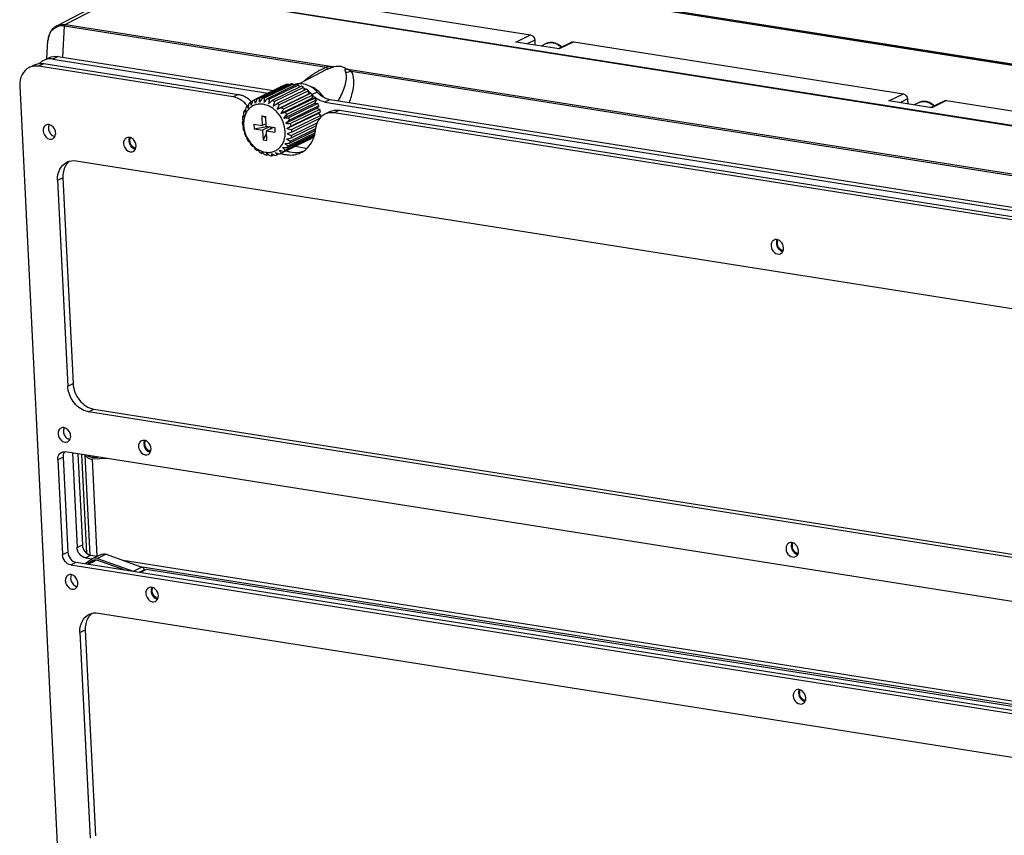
# Model space of a CAD drawing. Header units: millimetres. Extents: x 0 to 420, y 0 to 297.
# Tile 34 of 49: x 357 to 378, y 106 to 123. Entities that reach past the tile are written whole.
import ezdxf

# ---------------------------------------------------------------- set-up
doc = ezdxf.new("R2010")
doc.units = ezdxf.units.MM
doc.header["$LTSCALE"] = 23.1
doc.layers.get('0').update_dxf_attribs({"linetype": 'CONTINUOUS'})
doc.layers.add('02___PRT_ALL_AXES', color=7, linetype='CONTINUOUS')

msp = doc.modelspace()

# ---------------------------------------------------------------- linework, layer by layer
at = {"color": 7, "linetype": 'CONTINUOUS'}
for p, q in [((392.1823, 119.9835), (363.8758, 124.452)), ((392.1888, 119.9594), (365.1821, 124.2228)), ((392.1869, 119.9664), (365.2024, 124.2262)), ((360.8721, 123.9429), (368.2348, 122.7806)), ((358.2439, 122.9723), (359.7257, 123.7472)), ((359.9296, 123.7783), (358.4307, 123.0015)), ((359.9296, 123.7783), (392.1932, 118.6851)), ((359.9524, 123.7881), (392.2161, 118.6949)), ((358.3742, 122.3117), (358.4108, 122.9742)), ((358.4024, 122.9749), (358.4108, 122.9742)), ((358.4108, 122.9742), (363.9355, 122.102)), ((358.4307, 123.0015), (358.4374, 123.0004)), ((358.4374, 123.0004), (364.0583, 122.1131)), ((367.9269, 122.6304), (368.2348, 122.7806)), ((358.0391, 122.2786), (358.0602, 122.662)), ((358.0595, 122.6372), (358.0602, 122.6607)), ((368.8369, 122.4868), (367.9269, 122.6304)), ((368.3222, 122.6722), (368.1608, 122.5935)), ((368.3222, 122.6722), (368.3274, 122.5672)), ((368.5659, 122.5985), (368.4591, 122.5464)), ((369.1057, 122.6315), (368.8158, 122.4901)), ((369.1448, 122.6369), (368.8369, 122.4868)), ((369.1448, 122.6369), (376.0939, 121.5399)), ((358.0825, 122.2997), (357.9705, 122.2451)), ((358.2782, 122.3269), (358.1662, 122.2723)), ((358.1662, 122.2723), (362.7045, 121.5559)), ((358.2782, 122.3269), (362.8164, 121.6105)), ((357.6626, 122.0949), (357.7746, 122.1496)), ((357.8583, 122.1221), (357.9702, 122.1767)), ((361.9661, 121.4736), (357.8583, 122.1221)), ((357.9702, 122.1767), (362.078, 121.5282)), ((364.0055, 122.1068), (363.9355, 122.102)), ((364.0327, 122.1087), (364.0055, 122.1068)), ((364.3847, 122.0616), (384.7401, 118.8482)), ((363.8398, 122.0052), (363.3562, 121.7523)), ((364.4544, 122.0201), (384.6173, 118.8371)), ((357.4682, 121.7108), (358.8085, 94.5477)), ((363.0274, 121.7132), (362.4116, 121.4129)), ((363.0849, 121.7342), (362.4691, 121.4338)), ((363.1265, 121.7434), (362.5107, 121.443)), ((363.1889, 121.7488), (362.573, 121.4485)), ((363.2329, 121.7472), (362.6171, 121.4469)), ((363.2974, 121.737), (362.6816, 121.4367)), ((363.3421, 121.7247), (362.7262, 121.4243)), ((363.4059, 121.6992), (362.7901, 121.3989)), ((363.4491, 121.6767), (362.8333, 121.3763)), ((363.0274, 121.7132), (363.0324, 121.7086)), ((363.1265, 121.7434), (363.1401, 121.725)), ((363.2329, 121.7472), (363.2499, 121.7139)), ((363.3421, 121.7247), (363.3576, 121.6757)), ((363.4491, 121.6767), (363.4581, 121.612)), ((362.078, 121.5282), (361.9661, 121.4736)), ((362.892, 121.2134), (363.5463, 121.5325)), ((363.5095, 121.6371), (362.8937, 121.3368)), ((363.5494, 121.6054), (362.9336, 121.305)), ((362.9679, 121.1272), (363.6222, 121.4463)), ((363.6038, 121.5534), (362.988, 121.2531)), ((363.6386, 121.5138), (363.0228, 121.2135)), ((363.6845, 121.4518), (363.0687, 121.1514)), ((363.5494, 121.6054), (363.5463, 121.5325)), ((363.5463, 121.5325), (363.6038, 121.5534)), ((363.6386, 121.5138), (363.6222, 121.4463)), ((363.6222, 121.4463), (363.6845, 121.4518)), ((363.7377, 121.5776), (363.6325, 121.5263)), ((375.786, 121.3898), (376.0939, 121.5399)), ((376.1813, 121.4316), (376.0199, 121.3528)), ((376.1813, 121.4316), (376.1865, 121.3265)), ((362.2876, 121.2975), (362.2524, 121.2803)), ((362.3703, 121.3803), (362.3243, 121.3578)), ((362.3703, 121.3803), (362.3743, 121.3933)), ((362.3703, 121.3803), (362.3743, 121.3933)), ((362.4116, 121.4129), (362.4028, 121.4087)), ((362.8052, 121.2826), (362.8937, 121.3368)), ((362.892, 121.2134), (362.988, 121.2531)), ((363.0294, 121.0277), (363.6837, 121.3468)), ((363.0739, 120.9193), (363.7282, 121.2384)), ((363.7128, 121.4061), (363.0969, 121.1057)), ((363.7482, 121.3366), (363.1324, 121.0363)), ((363.7686, 121.2868), (363.1528, 120.9865)), ((363.7128, 121.4061), (363.6837, 121.3468)), ((363.6837, 121.3468), (363.7482, 121.3366)), ((363.7686, 121.2868), (363.7282, 121.2384)), ((363.7282, 121.2384), (363.7921, 121.213)), ((364.0112, 121.4219), (363.8992, 121.3672)), ((363.8992, 121.3672), (383.3863, 118.291)), ((364.0112, 121.4219), (383.4982, 118.3456)), ((376.696, 121.2461), (375.786, 121.3898)), ((376.425, 121.3579), (376.3181, 121.3058)), ((376.9648, 121.3909), (376.6748, 121.2494)), ((377.0039, 121.3963), (376.696, 121.2461)), ((377.0039, 121.3963), (383.953, 120.2993)), ((362.1884, 121.0825), (362.1669, 121.072)), ((362.2265, 121.1969), (362.1991, 121.1836)), ((362.5691, 121.0743), (362.5793, 120.8693)), ((362.6532, 121.0346), (362.5691, 121.0743)), ((362.5691, 121.0743), (362.6519, 121.0612)), ((362.662, 120.8563), (362.6519, 121.0612)), ((363.0995, 120.8067), (363.7538, 121.1258)), ((363.7921, 121.213), (363.1762, 120.9126)), ((363.8038, 121.1613), (363.188, 120.8609)), ((363.8142, 121.0863), (363.1984, 120.7859)), ((363.7846, 121.0193), (363.2009, 120.7346)), ((363.8038, 121.1613), (363.7538, 121.1258)), ((363.8142, 121.0863), (363.7538, 121.1258)), ((364.0077, 121.1656), (363.8957, 121.111)), ((364.2033, 121.1927), (364.0914, 121.1381)), ((382.6479, 118.2087), (364.0914, 121.1381)), ((364.2033, 121.1927), (382.7599, 118.2634)), ((362.1745, 120.9589), (362.157, 120.9503)), ((362.1759, 120.9525), (362.1744, 120.9589)), ((362.4014, 120.8974), (362.4061, 120.8021)), ((362.4014, 120.8974), (362.5793, 120.8693)), ((362.4061, 120.8021), (362.6775, 120.8538)), ((362.6594, 120.9084), (362.5793, 120.8693)), ((362.7304, 120.8455), (362.584, 120.774)), ((362.662, 120.8563), (362.8398, 120.8282)), ((362.8132, 120.8324), (362.6667, 120.761)), ((362.7419, 120.7977), (362.7689, 120.8394)), ((362.8398, 120.8282), (362.8445, 120.7329)), ((363.188, 120.8609), (363.0995, 120.8067)), ((363.7139, 120.868), (363.191, 120.6129)), ((363.7298, 120.9212), (363.1978, 120.6617)), ((363.7725, 121.0014), (363.7642, 121.0093)), ((362.4061, 120.8021), (362.584, 120.774)), ((362.584, 120.774), (362.5941, 120.5691)), ((362.5941, 120.5691), (362.6703, 120.687)), ((362.6768, 120.5561), (362.6667, 120.761)), ((362.6667, 120.761), (362.8445, 120.7329)), ((363.6495, 120.6274), (363.0337, 120.3271)), ((363.6739, 120.6532), (363.0651, 120.3562)), ((363.2009, 120.7346), (363.105, 120.6949)), ((363.6832, 120.6864), (363.1055, 120.4046)), ((363.69, 120.7153), (363.1297, 120.4421)), ((363.6973, 120.764), (363.1588, 120.5013)), ((363.7012, 120.8022), (363.1746, 120.5454)), ((363.598, 120.6023), (363.5994, 120.592)), ((363.673, 120.6814), (363.6777, 120.6667)), ((362.5941, 120.5691), (362.6768, 120.5561)), ((363.5709, 120.5766), (362.9551, 120.2762)), ((363.5994, 120.592), (362.9836, 120.2916)), ((363.5106, 120.3884), (363.2646, 120.4272)), ((362.4824, 120.357), (362.4642, 120.3481)), ((362.4824, 120.357), (362.4757, 120.3648)), ((362.5904, 120.2971), (362.5678, 120.286)), ((362.7051, 120.2623), (362.6763, 120.2483)), ((362.8222, 120.2546), (362.7849, 120.2364)), ((362.9378, 120.275), (362.8888, 120.2511)), ((362.9463, 120.272), (362.9378, 120.275)), ((362.9463, 120.272), (362.9551, 120.2762)), ((358.6543, 120.1287), (388.2707, 115.4534)), ((358.2642, 119.7175), (358.3762, 119.7721)), ((358.3762, 119.7721), (358.5902, 115.4355)), ((358.2642, 119.7175), (358.4782, 115.3809)), ((358.4782, 115.3809), (358.5902, 115.4355)), ((358.9154, 114.8391), (359.0273, 114.8937)), ((388.5317, 110.1638), (358.9154, 114.8391)), ((359.0273, 114.8937), (388.6437, 110.2184)), ((389.1153, 109.1496), (358.4235, 113.9947)), ((358.5758, 113.9706), (358.6741, 111.9789)), ((358.2675, 113.8302), (358.3794, 113.8848)), ((358.2675, 113.8302), (358.3662, 111.8287)), ((358.3794, 113.8848), (358.4782, 111.8833)), ((358.6914, 113.9524), (358.7861, 112.0335)), ((358.8769, 111.8563), (358.7741, 113.9393)), ((358.8732, 113.8912), (358.831, 113.9304)), ((358.9486, 111.8161), (358.8449, 113.9175)), ((358.9841, 113.8783), (359.0273, 113.8994)), ((358.9841, 113.8783), (359.1211, 113.8846)), ((358.9921, 113.8398), (359.0929, 111.7959)), ((359.3116, 113.8545), (358.9984, 113.8401)), ((358.3662, 111.8287), (358.4782, 111.8833)), ((358.6741, 111.9789), (358.7861, 112.0335)), ((358.849, 111.7621), (358.9609, 111.8167)), ((358.849, 111.7621), (358.994, 111.7392)), ((358.8926, 111.6754), (358.9796, 111.7342)), ((358.8926, 111.6754), (358.9131, 111.6412)), ((359.0055, 111.7036), (358.9131, 111.6412)), ((358.9609, 111.8167), (359.1008, 111.7947)), ((359.1793, 111.8329), (358.9945, 111.7428)), ((359.0055, 111.7036), (359.0265, 111.7139)), ((359.6654, 111.5067), (359.091, 111.7121)), ((359.2864, 111.8364), (359.1017, 111.7463)), ((359.1017, 111.7463), (359.856, 111.4767)), ((359.2864, 111.8364), (360.041, 111.5667)), ((359.6423, 111.7092), (388.7403, 107.1157)), ((358.5411, 111.612), (358.653, 111.6666)), ((358.5411, 111.612), (389.2329, 106.7669)), ((358.653, 111.6666), (389.3448, 106.8215)), ((358.8628, 111.6513), (358.8746, 111.6316)), ((358.9078, 111.6263), (358.9768, 111.66)), ((360.041, 111.5667), (359.8562, 111.4766)), ((360.0848, 111.5039), (359.9866, 111.456)), ((360.0045, 111.5797), (388.3853, 107.0995)), ((360.1336, 111.5121), (360.0109, 111.4522)), ((360.0848, 111.5039), (360.0855, 111.4886)), ((388.2609, 107.0718), (360.1336, 111.5121)), ((359.1247, 110.5978), (388.741, 105.9225)), ((358.7345, 110.1865), (358.8465, 110.2412)), ((358.8465, 110.2412), (359.0605, 105.9046)), ((358.7345, 110.1865), (358.9485, 105.85))]:
    msp.add_line(p, q, dxfattribs=at)
msp.add_lwpolyline([(358.2443, 122.9725), (358.1954, 122.9412), (358.1482, 122.8964), (358.1101, 122.8421), (358.0822, 122.7797), (358.0653, 122.7102), (358.0602, 122.6606)], dxfattribs=at)
for centre, radius, start, end in [((358.3744, 122.6541), 0.3222, 93.51142, 108.88764), ((358.3739, 122.6648), 0.3114, 84.74065, 93.53078), ((358.5061, 122.6377), 0.4464, 173.91859, 175.32257), ((358.4663, 122.6424), 0.4064, 168.51286, 173.97906), ((358.4277, 122.6499), 0.367, 165.66694, 168.45669), ((358.5256, 122.6361), 0.466, 175.32341, 176.81567), ((368.6066, 122.2451), 0.3901, 47.13823, 50.64482), ((368.599, 122.2368), 0.4013, 45.32237, 47.14698), ((368.6129, 122.2435), 0.3935, 45.73173, 47.89729), ((358.1061, 121.9665), 0.3099, 102.41168, 115.9514), ((357.7982, 121.8163), 0.3099, 102.41168, 115.9514), ((358.113, 121.9588), 0.32, 125.41236, 136.56376), ((358.1054, 121.9688), 0.3075, 116.01208, 125.32961), ((364.393, 121.924), 0.1378, 93.48209, 96.75764), ((364.5007, 120.7267), 1.4878, 117.33389, 118.94994), ((363.1915, 121.3499), 0.3987, 99.37386, 105.50095), ((363.1946, 121.3071), 0.4418, 85.02004, 90.74271), ((363.3692, 121.4169), 0.3362, 110.31301, 112.12867), ((363.3717, 121.4094), 0.3441, 100.09319, 110.26224), ((363.1835, 121.2394), 0.5105, 71.90298, 77.10013), ((363.2553, 121.2607), 0.4392, 74.44351, 77.0307), ((363.152, 121.1608), 0.5953, 60.06525, 64.75636), ((363.2235, 121.1808), 0.5254, 58.92401, 64.17629), ((363.3683, 121.1546), 0.5903, 55.56199, 63.42732), ((363.3359, 121.107), 0.6479, 48.1875, 55.58046), ((372.6111, 116.776), 11.1604, 155.33244, 155.84901), ((362.5756, 121.0496), 0.3987, 99.37386, 105.50095), ((367.444, 121.8545), 4.9504, 184.76813, 185.7075), ((374.4094, 113.8547), 14.0629, 147.31712, 147.73397), ((362.5788, 121.0067), 0.4418, 85.02004, 90.74271), ((368.8135, 121.1884), 6.2018, 177.61132, 178.42697), ((377.0628, 108.9185), 19.0663, 138.96195, 139.27217), ((362.5677, 120.9391), 0.5105, 71.90298, 77.10013), ((363.1047, 121.0881), 0.6821, 49.30775, 53.59185), ((363.1931, 121.1186), 0.5519, 49.50794, 50.155), ((363.1803, 121.117), 0.6025, 49.52744, 52.40248), ((363.1911, 121.1162), 0.5551, 49.086, 49.50817), ((363.1716, 121.1067), 0.616, 48.46425, 49.53457), ((363.1649, 121.0992), 0.626, 46.00419, 48.4609), ((363.0549, 121.0356), 0.7546, 39.32896, 43.33436), ((363.1499, 121.0764), 0.6124, 37.33192, 38.99445), ((364.0488, 121.9125), 0.5751, 224.20191, 227.74742), ((364.0295, 121.8908), 0.5461, 227.71436, 234.12028), ((363.2844, 121.1623), 0.6148, 48.86736, 49.53243), ((363.0206, 121.0096), 0.7977, 29.80318, 33.66297), ((363.2726, 121.1491), 0.6324, 42.65126, 48.8442), ((363.3013, 121.0684), 0.6997, 41.15827, 48.18021), ((363.2725, 121.0428), 0.7383, 35.44474, 41.18444), ((369.0266, 120.9615), 6.8042, 177.63032, 178.01748), ((362.622, 121.0152), 0.4549, 144.34955, 149.96197), ((363.8517, 122.1696), 1.83, 209.07685, 210.67235), ((361.7922, 120.9059), 0.6082, 39.14686, 40.27095), ((369.3285, 120.1357), 7.1361, 170.63015, 171.12923), ((370.7788, 119.8976), 8.6058, 170.42764, 170.63847), ((362.5839, 121.0462), 0.4056, 129.79979, 135.85719), ((364.8997, 122.2938), 2.7403, 199.97252, 201.27516), ((370.9193, 118.7812), 8.9354, 163.08905, 163.62975), ((362.5721, 121.0615), 0.3863, 116.00315, 120.8076), ((366.1197, 122.2078), 3.7923, 192.09972, 193.19446), ((370.193, 120.1624), 7.5726, 170.40775, 171.11765), ((382.4121, 98.2696), 30.3313, 130.30987, 130.50568), ((362.5362, 120.8604), 0.5953, 60.06525, 64.75636), ((371.5887, 118.7016), 9.1549, 163.0127, 163.62525), ((373.0756, 116.6472), 11.1604, 155.33244, 155.84901), ((362.4889, 120.7878), 0.6821, 49.30775, 53.59185), ((362.4391, 120.7353), 0.7546, 39.32896, 43.33436), ((363.1278, 121.0614), 0.6392, 26.26544, 28.13098), ((363.1441, 121.0672), 0.6219, 15.40905, 17.14122), ((363.0169, 121.0072), 0.8021, 20.40718, 24.25269), ((362.3154, 122.4724), 2.1532, 329.98398, 331.01293), ((362.6609, 122.0319), 1.8793, 338.98873, 339.79247), ((376.4657, 121.0044), 0.3901, 47.13823, 50.64482), ((376.4581, 120.9962), 0.4013, 45.32237, 47.14698), ((376.472, 121.0028), 0.3935, 45.73173, 47.89729), ((362.7718, 120.9629), 0.6147, 169.77906, 174.37109), ((365.933, 121.8325), 3.8587, 192.10592, 193.08469), ((362.4838, 121.6134), 0.6274, 239.65172, 242.14557), ((362.6878, 120.9833), 0.5281, 157.7109, 162.79196), ((367.4062, 121.5766), 5.2412, 184.78347, 185.40947), ((366.5383, 121.4952), 4.3695, 185.41981, 185.73318), ((363.0369, 121.9105), 1.1092, 220.94827, 222.95958), ((367.8804, 121.0012), 5.6573, 178.01706, 178.44556), ((374.8591, 113.6197), 14.0629, 147.31712, 147.73397), ((354.8338, 155.1515), 34.9831, 283.44509, 283.61494), ((377.4781, 108.5876), 19.0663, 138.96195, 139.27217), ((361.3598, 141.6776), 20.7173, 274.62245, 274.9083), ((362.4048, 120.7093), 0.7977, 29.80318, 33.66297), ((362.4011, 120.7068), 0.8021, 20.40718, 24.25269), ((363.1967, 121.0765), 0.5684, 4.35143, 5.57302), ((363.0505, 121.0173), 0.7669, 10.8205, 14.78273), ((363.1112, 121.0258), 0.7056, 2.27013, 4.92157), ((362.0786, 121.7238), 0.7774, 275.78592, 277.19232), ((362.8485, 120.9589), 0.6916, 180.70654, 182.82913), ((362.8646, 120.9597), 0.7077, 182.82897, 184.91924), ((364.735, 121.835), 2.7403, 199.97252, 201.27516), ((362.67, 120.49), 0.6014, 144.32409, 146.25722), ((362.9232, 120.968), 0.7669, 190.8205, 194.78273), ((382.7748, 97.8571), 30.3313, 130.30987, 130.50568), ((364.0909, 135.7933), 14.9088, 266.08867, 266.48286), ((362.4347, 120.717), 0.7669, 10.8205, 14.78273), ((363.781, 121.6616), 1.83, 209.07685, 210.67235), ((362.9206, 120.6661), 0.7162, 175.03355, 177.41083), ((362.9568, 120.9781), 0.8021, 200.40718, 204.25269), ((363.0633, 121.3756), 1.1092, 220.94827, 222.95958), ((363.4717, 120.8816), 1.248, 192.11623, 194.02551), ((354.9562, 154.613), 34.9831, 283.44509, 283.61494), ((365.5513, 132.2404), 11.6937, 257.89677, 258.39199), ((366.3623, 129.6685), 9.5465, 250.04954, 250.64119), ((362.5861, 120.722), 0.6147, 349.77906, 354.37109), ((362.4933, 120.7253), 0.7077, 2.82897, 4.91924), ((362.5094, 120.7261), 0.6916, 0.70654, 2.82913), ((363.3912, 120.9375), 0.4035, 309.78966, 314.19574), ((362.9958, 120.8525), 0.7082, 340.73128, 348.04106), ((362.9304, 120.8666), 0.7751, 348.0261, 355.02931), ((362.9531, 120.9757), 0.7977, 209.80318, 213.66297), ((362.6062, 121.0749), 0.6274, 239.65172, 242.14557), ((364.1599, 121.3254), 2.0147, 203.555, 205.07708), ((362.9188, 120.9497), 0.7546, 219.32896, 223.33436), ((362.2935, 121.188), 0.76, 275.76976, 277.20848), ((364.8831, 122.0274), 2.9597, 212.57259, 213.82384), ((366.5005, 124.281), 5.216, 227.89355, 228.80372), ((364.0201, 135.2853), 14.9088, 266.08867, 266.48286), ((361.3862, 141.1427), 20.7173, 274.62245, 274.9083), ((366.7627, 125.8192), 6.4894, 235.16378, 235.95514), ((366.7358, 127.5924), 7.8957, 242.50205, 243.19022), ((362.7359, 120.6698), 0.4549, 324.34955, 329.96197), ((362.6701, 120.7016), 0.5281, 337.7109, 342.79196), ((363.4016, 120.9238), 0.3863, 296.00315, 300.8076), ((362.869, 120.8971), 0.6821, 229.30775, 233.59185), ((362.9509, 120.0233), 0.5852, 144.29738, 146.28393), ((365.6287, 123.0574), 4.1462, 220.6384, 221.52609), ((362.8217, 120.8245), 0.5953, 240.06525, 244.75636), ((363.2833, 120.2537), 0.7162, 175.03355, 177.41083), ((365.6814, 123.7558), 4.6386, 227.86945, 228.21316), ((366.299, 124.4479), 5.5662, 228.2208, 228.78727), ((362.7902, 120.7459), 0.5105, 251.90298, 257.10013), ((363.887, 120.5507), 1.248, 192.11623, 194.02551), ((366.0736, 125.1807), 5.9612, 235.14671, 235.59373), ((366.7597, 126.1819), 7.175, 235.59139, 235.93574), ((362.7791, 120.6782), 0.4418, 265.02004, 270.74271), ((364.6096, 121.0903), 2.0147, 203.555, 205.07708), ((366.225, 126.9337), 7.4959, 242.49203, 243.00237), ((366.9286, 128.3113), 9.0428, 242.99259, 243.17042), ((362.7823, 120.6354), 0.3987, 279.37386, 285.50095), ((365.3476, 121.8986), 2.9597, 212.57259, 213.82384), ((366.0598, 129.137), 9.3958, 250.04663, 250.59322), ((365.3866, 131.7816), 11.6937, 257.89677, 258.39199), ((366.0058, 122.9688), 4.0374, 220.47784, 221.53498), ((362.7858, 120.6234), 0.3863, 296.00315, 300.8076), ((363.1892, 120.9135), 0.6652, 251.09832, 253.04778), ((362.774, 120.6387), 0.4056, 309.79979, 315.85719), ((363.2862, 120.8106), 0.5054, 278.36514, 288.04699), ((358.7151, 119.8677), 0.323, 127.68762, 137.31692), ((373.5928, 118.4029), 0.1573, 172.85009, 182.88439), ((373.6232, 118.4058), 0.1876, 209.92558, 218.85579), ((359.0856, 115.2626), 0.3735, 259.54992, 261.02637), ((358.3992, 113.8733), 0.123, 116.03165, 122.47822), ((373.908, 112.0171), 0.1573, 172.85009, 182.88439), ((373.9383, 112.0201), 0.1876, 209.92558, 218.85579), ((359.0485, 111.6322), 0.1231, 116.01298, 124.04738), ((359.0538, 111.6322), 0.0861, 116.00837, 124.04494), ((359.1854, 110.3368), 0.323, 127.68762, 137.31692), ((374.0608, 108.9196), 0.1573, 172.85009, 182.88439), ((374.0911, 108.9226), 0.1876, 209.92558, 218.85579)]:
    msp.add_arc(centre, radius, start, end, dxfattribs=at)
for points in [[(358.1348, 122.8661), (358.1697, 122.9082), (358.2184, 122.9411), (358.2702, 122.9589)], [(358.2443, 122.9725), (358.3, 123.0016), (358.3687, 123.012), (358.4307, 123.0015)], [(358.072, 122.7407), (358.0836, 122.786), (358.105, 122.8301), (358.1348, 122.8661)], [(368.2348, 122.7806), (368.2807, 122.7734), (368.32, 122.7186), (368.3222, 122.6722)], [(369.1057, 122.6315), (369.1175, 122.6373), (369.1318, 122.639), (369.1448, 122.6369)], [(358.1662, 122.2723), (358.1245, 122.2789), (358.0808, 122.2782), (358.0395, 122.2691)], [(358.0825, 122.2997), (358.1417, 122.3286), (358.2131, 122.3372), (358.2782, 122.3269)], [(357.8583, 122.1221), (357.8166, 122.1287), (357.7729, 122.128), (357.7316, 122.119)], [(357.7746, 122.1496), (357.8338, 122.1784), (357.9052, 122.187), (357.9702, 122.1767)], [(363.9355, 122.102), (363.8952, 122.0863), (363.8559, 122.0682), (363.8176, 122.0484)], [(363.9447, 122.054), (363.9089, 122.0396), (363.874, 122.023), (363.8398, 122.0052)], [(364.0583, 122.1131), (364.0507, 122.109), (364.0413, 122.1093), (364.0327, 122.1087)], [(364.0596, 122.103), (364.0689, 122.104), (364.0782, 122.1054), (364.0874, 122.1075)], [(364.3373, 121.992), (364.3284, 122.0157), (364.3172, 122.0519), (364.3367, 122.0681)], [(363.7805, 122.0286), (363.6691, 121.967), (363.5648, 121.892), (363.467, 121.8105)], [(364.3962, 121.9982), (364.377, 121.9936), (364.357, 121.9913), (364.3373, 121.992)], [(364.4544, 122.0201), (364.436, 122.0105), (364.4163, 122.003), (364.3962, 121.9982)], [(364.4929, 121.9244), (364.4845, 121.9578), (364.4719, 121.9905), (364.4544, 122.0201)], [(376.0939, 121.5399), (376.1397, 121.5327), (376.179, 121.4779), (376.1813, 121.4316)], [(376.9648, 121.3909), (376.9766, 121.3966), (376.9909, 121.3983), (377.0039, 121.3963)], [(363.8957, 121.111), (363.8377, 121.0827), (363.7878, 121.0332), (363.7559, 120.9771)], [(363.9767, 121.1374), (363.9488, 121.1323), (363.9212, 121.1234), (363.8957, 121.111)], [(364.0914, 121.1381), (364.0536, 121.1441), (364.0143, 121.1442), (363.9767, 121.1374)], [(364.0077, 121.1656), (364.0669, 121.1944), (364.1383, 121.203), (364.2033, 121.1927)], [(363.7559, 120.9771), (363.7253, 120.9234), (363.708, 120.861), (363.7026, 120.7994)], [(359.7895, 120.5786), (359.7912, 120.5918), (359.7947, 120.605), (359.8002, 120.617)], [(359.7885, 120.5511), (359.7881, 120.5603), (359.7884, 120.5695), (359.7895, 120.5786)], [(359.8134, 120.4684), (359.799, 120.4933), (359.79, 120.5224), (359.7885, 120.5511)], [(359.8717, 120.4069), (359.8477, 120.4218), (359.8275, 120.4439), (359.8134, 120.4684)], [(359.9111, 120.3903), (359.8972, 120.3936), (359.8838, 120.3994), (359.8717, 120.4069)], [(358.4587, 120.1016), (358.5179, 120.1304), (358.5893, 120.139), (358.6543, 120.1287)], [(373.4605, 118.3122), (373.4462, 118.3372), (373.4371, 118.3662), (373.4357, 118.3949)], [(373.4367, 118.4224), (373.4385, 118.4363), (373.4423, 118.4502), (373.4483, 118.4628)], [(373.5425, 118.239), (373.517, 118.2487), (373.4942, 118.2669), (373.477, 118.2881)], [(373.5603, 118.2336), (373.5542, 118.235), (373.5483, 118.2368), (373.5425, 118.239)], [(358.571, 115.0883), (358.5172, 115.1753), (358.4833, 115.2787), (358.4782, 115.3809)], [(360.1036, 114.1654), (360.1032, 114.1746), (360.1035, 114.1838), (360.1047, 114.1929)], [(360.1047, 114.1929), (360.1063, 114.2061), (360.1098, 114.2192), (360.1154, 114.2313)], [(358.3452, 113.9838), (358.3689, 113.9954), (358.3975, 113.9988), (358.4235, 113.9947)], [(358.4082, 113.9959), (358.3997, 113.9837), (358.3931, 113.9699), (358.3884, 113.9558)], [(360.1285, 114.0827), (360.1141, 114.1076), (360.1051, 114.1366), (360.1036, 114.1654)], [(360.1868, 114.0212), (360.1628, 114.0361), (360.1426, 114.0582), (360.1285, 114.0827)], [(360.2262, 114.0045), (360.2123, 114.0078), (360.1989, 114.0137), (360.1868, 114.0212)], [(358.3809, 113.9221), (358.3793, 113.9098), (358.3788, 113.8972), (358.3794, 113.8848)], [(358.3884, 113.9558), (358.3848, 113.9448), (358.3824, 113.9335), (358.3809, 113.9221)], [(373.7757, 111.9265), (373.7613, 111.9514), (373.7523, 111.9805), (373.7508, 112.0092)], [(373.7519, 112.0367), (373.7536, 112.0506), (373.7574, 112.0644), (373.7634, 112.0771)], [(373.8576, 111.8532), (373.8321, 111.863), (373.8093, 111.8812), (373.7922, 111.9024)], [(373.8754, 111.8479), (373.8693, 111.8492), (373.8634, 111.851), (373.8576, 111.8532)], [(360.2565, 111.0678), (360.256, 111.077), (360.2564, 111.0863), (360.2575, 111.0954)], [(360.2813, 110.9851), (360.267, 111.0101), (360.2579, 111.0391), (360.2565, 111.0678)], [(360.2575, 111.0954), (360.2592, 111.1085), (360.2627, 111.1217), (360.2682, 111.1338)], [(360.3396, 110.9237), (360.3156, 110.9385), (360.2954, 110.9607), (360.2813, 110.9851)], [(360.3791, 110.907), (360.3652, 110.9103), (360.3518, 110.9161), (360.3396, 110.9237)], [(358.929, 110.5706), (358.9882, 110.5995), (359.0596, 110.6081), (359.1247, 110.5978)], [(373.9047, 108.9392), (373.9065, 108.953), (373.9102, 108.9669), (373.9163, 108.9795)], [(373.9285, 108.829), (373.9141, 108.8539), (373.9051, 108.8829), (373.9037, 108.9117)], [(374.0105, 108.7557), (373.985, 108.7654), (373.9621, 108.7836), (373.945, 108.8048)], [(374.0282, 108.7504), (374.0222, 108.7517), (374.0163, 108.7535), (374.0105, 108.7557)]]:
    msp.add_open_spline(points, degree=3, dxfattribs=at)
for points, knots in [([(358.4307, 123.0015), (358.4227, 122.9976), (358.4112, 122.9896), (358.4065, 122.9773), (358.4054, 122.9733)], [0, 0, 0, 0, 0.6838941, 1, 1, 1, 1]), ([(358.4374, 123.0004), (358.4298, 122.9965), (358.419, 122.9884), (358.4146, 122.9764), (358.4136, 122.9726)], [0, 0, 0, 0, 0.6804004, 1, 1, 1, 1]), ([(368.8767, 122.5354), (368.8545, 122.5555), (368.8065, 122.5898), (368.7254, 122.6202), (368.6423, 122.6251), (368.5896, 122.6101), (368.5659, 122.5985)], [0, 0, 0, 0, 0.2675356, 0.5218976, 0.7644133, 1, 1, 1, 1]), ([(368.5659, 122.5985), (368.5865, 122.6086), (368.6321, 122.6223), (368.6795, 122.6213), (368.7029, 122.6176)], [0, 0, 0, 0, 0.4909823, 1, 1, 1, 1]), ([(368.7029, 122.6176), (368.7297, 122.6133), (368.784, 122.5959), (368.8316, 122.5651), (368.854, 122.5467)], [0, 0, 0, 0, 0.483861, 1, 1, 1, 1]), ([(357.6626, 122.0949), (357.5993, 122.0641), (357.4879, 121.9459), (357.4642, 121.7902), (357.4682, 121.7108)], [0, 0, 0, 0, 0.4699649, 1, 1, 1, 1]), ([(363.9355, 122.102), (363.9386, 122.0913), (363.9417, 122.0761), (363.9467, 122.0588), (363.9447, 122.054)], [0, 0, 0, 0, 0.6808598, 1, 1, 1, 1]), ([(364.0874, 122.1075), (364.0769, 122.1028), (364.0293, 122.085), (363.9812, 122.0688), (363.9447, 122.054)], [0, 0, 0, 0, 0.2243944, 1, 1, 1, 1]), ([(364.0583, 122.1131), (364.0595, 122.1122), (364.0615, 122.1099), (364.0613, 122.1069), (364.0609, 122.1057)], [0, 0, 0, 0, 0.536089, 1, 1, 1, 1]), ([(364.0609, 122.1057), (364.0608, 122.1052), (364.0604, 122.1043), (364.0599, 122.1034), (364.0596, 122.103)], [0, 0, 0, 0, 0.4843238, 1, 1, 1, 1]), ([(364.3367, 122.0681), (364.3224, 122.0801), (364.2479, 122.1258), (364.1531, 122.122), (364.0874, 122.1075)], [0, 0, 0, 0, 0.2172532, 1, 1, 1, 1]), ([(364.3367, 122.0681), (364.3394, 122.0659), (364.3451, 122.0617), (364.3511, 122.0582), (364.3542, 122.0565)], [0, 0, 0, 0, 0.4922572, 1, 1, 1, 1]), ([(364.3542, 122.0565), (364.3578, 122.0575), (364.3653, 122.0592), (364.3729, 122.0604), (364.3768, 122.0609)], [0, 0, 0, 0, 0.4811355, 1, 1, 1, 1]), ([(364.4544, 122.0201), (364.4405, 122.0267), (364.4274, 122.0349), (364.3742, 122.0562), (364.3847, 122.0616)], [0, 0, 0, 0, 0.5656603, 1, 1, 1, 1]), ([(364.1988, 121.4289), (364.2496, 121.5207), (364.3313, 121.6952), (364.3698, 121.9063), (364.3373, 121.992)], [0, 0, 0, 0, 0.5337343, 1, 1, 1, 1]), ([(364.4245, 121.3828), (364.4414, 121.4287), (364.4971, 121.6018), (364.5258, 121.7943), (364.4929, 121.9244)], [0, 0, 0, 0, 0.2672131, 1, 1, 1, 1]), ([(363.6834, 121.6299), (363.6559, 121.6534), (363.5487, 121.7306), (363.4062, 121.7652), (363.3113, 121.7482)], [0, 0, 0, 0, 0.272409, 1, 1, 1, 1]), ([(362.2562, 121.299), (362.2365, 121.3223), (362.1567, 121.4037), (362.0487, 121.4606), (361.9661, 121.4736)], [0, 0, 0, 0, 0.2669551, 1, 1, 1, 1]), ([(362.078, 121.5282), (362.1029, 121.5243), (362.2066, 121.4971), (362.2977, 121.4312), (362.3527, 121.3712)], [0, 0, 0, 0, 0.2362682, 1, 1, 1, 1]), ([(363.8992, 121.3672), (363.8488, 121.3752), (363.7822, 121.4003), (363.7241, 121.4378), (363.7095, 121.4484)], [0, 0, 0, 0, 0.738497, 1, 1, 1, 1]), ([(363.7377, 121.5776), (363.7568, 121.5569), (363.8338, 121.4842), (363.9344, 121.434), (364.0112, 121.4219)], [0, 0, 0, 0, 0.2661011, 1, 1, 1, 1]), ([(363.0614, 120.7459), (363.0581, 120.8136), (363.0278, 120.9495), (362.9417, 121.0994), (362.8485, 121.198), (362.7471, 121.2748), (362.6309, 121.3218), (362.5137, 121.3275), (362.4314, 121.3117), (362.3565, 121.2764), (362.2922, 121.223), (362.2411, 121.1538), (362.1919, 121.0424), (362.1814, 120.9475), (362.1845, 120.8844)], [0, 0, 0, 0, 0.1368997, 0.2760389, 0.3441287, 0.4099455, 0.5323762, 0.5897504, 0.6452451, 0.7000188, 0.7553845, 0.8125281, 0.8722762, 1, 1, 1, 1]), ([(376.7358, 121.2948), (376.7136, 121.3148), (376.6656, 121.3492), (376.5845, 121.3795), (376.5013, 121.3845), (376.4487, 121.3694), (376.425, 121.3579)], [0, 0, 0, 0, 0.2675356, 0.5218976, 0.7644133, 1, 1, 1, 1]), ([(376.425, 121.3579), (376.4456, 121.3679), (376.4912, 121.3816), (376.5386, 121.3806), (376.562, 121.3769)], [0, 0, 0, 0, 0.4909823, 1, 1, 1, 1]), ([(376.562, 121.3769), (376.5888, 121.3727), (376.6431, 121.3552), (376.6907, 121.3244), (376.7131, 121.306)], [0, 0, 0, 0, 0.483861, 1, 1, 1, 1]), ([(362.1845, 120.8844), (362.1879, 120.8167), (362.2181, 120.6809), (362.3043, 120.5309), (362.3975, 120.4323), (362.4988, 120.3555), (362.615, 120.3086), (362.7322, 120.3028), (362.8145, 120.3186), (362.8894, 120.3539), (362.9537, 120.4074), (363.0048, 120.4765), (363.054, 120.5879), (363.0645, 120.6828), (363.0614, 120.7459)], [0, 0, 0, 0, 0.1368997, 0.2760389, 0.3441287, 0.4099455, 0.5323762, 0.5897504, 0.6452451, 0.7000188, 0.7553845, 0.8125281, 0.8722762, 1, 1, 1, 1]), ([(363.3935, 120.3009), (363.4244, 120.316), (363.5451, 120.3911), (363.6289, 120.5179), (363.6643, 120.6188)], [0, 0, 0, 0, 0.2431153, 1, 1, 1, 1]), ([(362.9952, 120.2772), (363.0292, 120.2668), (363.1608, 120.2375), (363.3043, 120.2574), (363.3935, 120.3009)], [0, 0, 0, 0, 0.2635985, 1, 1, 1, 1]), ([(363.0856, 120.3388), (363.1083, 120.331), (363.1971, 120.3057), (363.2921, 120.3006), (363.3597, 120.3106)], [0, 0, 0, 0, 0.2598942, 1, 1, 1, 1]), ([(358.2642, 119.7175), (358.2603, 119.7968), (358.284, 119.9526), (358.3954, 120.0707), (358.4587, 120.1016)], [0, 0, 0, 0, 0.5300351, 1, 1, 1, 1]), ([(358.4777, 120.0867), (358.4598, 120.0673), (358.3936, 119.9761), (358.372, 119.8576), (358.3762, 119.7721)], [0, 0, 0, 0, 0.2353756, 1, 1, 1, 1]), ([(358.5902, 115.4355), (358.5964, 115.3102), (358.6871, 115.0694), (358.9035, 114.9164), (359.0178, 114.8953)], [0, 0, 0, 0, 0.5190513, 1, 1, 1, 1]), ([(358.9154, 114.8391), (358.882, 114.8443), (358.7426, 114.886), (358.6292, 114.9944), (358.571, 115.0883)], [0, 0, 0, 0, 0.233962, 1, 1, 1, 1]), ([(358.2675, 113.8302), (358.2667, 113.8454), (358.269, 113.9001), (358.2996, 113.9557), (358.3332, 113.9771)], [0, 0, 0, 0, 0.2761704, 1, 1, 1, 1]), ([(358.8732, 113.8912), (358.8908, 113.8749), (358.9298, 113.8486), (358.9765, 113.8391), (358.9984, 113.8401)], [0, 0, 0, 0, 0.5235666, 1, 1, 1, 1]), ([(358.9841, 113.8783), (358.9688, 113.8776), (358.9361, 113.8842), (358.9088, 113.9026), (358.8965, 113.9141)], [0, 0, 0, 0, 0.4764326, 1, 1, 1, 1]), ([(358.4782, 111.8833), (358.4807, 111.8325), (358.5178, 111.7349), (358.6066, 111.6739), (358.653, 111.6666)], [0, 0, 0, 0, 0.5200941, 1, 1, 1, 1]), ([(358.849, 111.7621), (358.8026, 111.7695), (358.7138, 111.8305), (358.6766, 111.928), (358.6741, 111.9789)], [0, 0, 0, 0, 0.4799059, 1, 1, 1, 1]), ([(358.7861, 112.0335), (358.7886, 111.9826), (358.8257, 111.8851), (358.9145, 111.8241), (358.9609, 111.8167)], [0, 0, 0, 0, 0.5200941, 1, 1, 1, 1]), ([(358.5411, 111.612), (358.4947, 111.6193), (358.4059, 111.6803), (358.3687, 111.7778), (358.3662, 111.8287)], [0, 0, 0, 0, 0.4799059, 1, 1, 1, 1]), ([(358.8628, 111.6513), (358.8627, 111.6516), (358.8631, 111.6527), (358.8644, 111.6542), (358.8668, 111.6565), (358.8718, 111.6606), (358.8805, 111.6671), (358.8882, 111.6724), (358.8926, 111.6754)], [0, 0, 0, 0, 0.025763, 0.0784985, 0.1615954, 0.2748838, 0.5869004, 1, 1, 1, 1]), ([(358.9768, 111.66), (358.9923, 111.6675), (359.0253, 111.6859), (359.0576, 111.7053), (359.075, 111.7164)], [0, 0, 0, 0, 0.4547698, 1, 1, 1, 1]), ([(359.1017, 111.7463), (359.084, 111.7526), (359.0472, 111.7593), (359.0104, 111.7506), (358.9945, 111.7428)], [0, 0, 0, 0, 0.5151428, 1, 1, 1, 1]), ([(359.016, 111.7097), (359.0271, 111.7151), (359.0528, 111.7212), (359.0786, 111.7165), (359.091, 111.7121)], [0, 0, 0, 0, 0.4848606, 1, 1, 1, 1]), ([(359.1793, 111.8329), (359.1952, 111.8407), (359.2319, 111.8494), (359.2687, 111.8427), (359.2864, 111.8364)], [0, 0, 0, 0, 0.4848572, 1, 1, 1, 1]), ([(358.9131, 111.6412), (358.9114, 111.64), (358.9053, 111.6358), (358.8992, 111.6315), (358.8949, 111.6283)], [0, 0, 0, 0, 0.2831694, 1, 1, 1, 1]), ([(360.041, 111.5667), (360.0532, 111.5623), (360.0748, 111.5439), (360.0841, 111.5175), (360.0848, 111.5039)], [0, 0, 0, 0, 0.4872776, 1, 1, 1, 1]), ([(358.7345, 110.1865), (358.7306, 110.2659), (358.7543, 110.4216), (358.8657, 110.5398), (358.929, 110.5706)], [0, 0, 0, 0, 0.5300351, 1, 1, 1, 1]), ([(358.948, 110.5558), (358.9301, 110.5364), (358.8639, 110.4451), (358.8423, 110.3266), (358.8465, 110.2412)], [0, 0, 0, 0, 0.2353756, 1, 1, 1, 1])]:
    msp.add_open_spline(points, degree=3, knots=knots, dxfattribs=at)
at = {"layer": '02___PRT_ALL_AXES', "color": 7, "linetype": 'CONTINUOUS'}
for points, knots in [([(358.0206, 120.8816), (357.9955, 120.8694), (357.9543, 120.8155), (357.9556, 120.6876), (358.0357, 120.5952), (358.0983, 120.5853)], [0, 0, 0, 0, 0.225631, 0.4881206, 1, 1, 1, 1]), ([(358.1609, 120.594), (358.186, 120.6063), (358.2272, 120.6601), (358.2259, 120.788), (358.1458, 120.8804), (358.0832, 120.8903)], [0, 0, 0, 0, 0.225631, 0.4881206, 1, 1, 1, 1]), ([(359.7165, 120.6139), (359.6914, 120.6017), (359.6502, 120.5478), (359.6515, 120.4199), (359.7316, 120.3275), (359.7942, 120.3176)], [0, 0, 0, 0, 0.225631, 0.4881206, 1, 1, 1, 1]), ([(359.8568, 120.3263), (359.8963, 120.3456), (359.9439, 120.4548), (359.893, 120.5504), (359.8539, 120.5853)], [0, 0, 0, 0, 0.4565545, 1, 1, 1, 1]), ([(373.3665, 118.4591), (373.3358, 118.4441), (373.3058, 118.3965), (373.3036, 118.3494), (373.3043, 118.3362)], [0, 0, 0, 0, 0.7210897, 1, 1, 1, 1]), ([(373.3043, 118.3362), (373.3069, 118.2834), (373.3503, 118.1829), (373.4669, 118.152), (373.5068, 118.1715)], [0, 0, 0, 0, 0.5432025, 1, 1, 1, 1]), ([(373.5039, 118.4305), (373.4939, 118.4395), (373.4551, 118.468), (373.3978, 118.4743), (373.3665, 118.4591)], [0, 0, 0, 0, 0.279795, 1, 1, 1, 1]), ([(373.5068, 118.1715), (373.5375, 118.1865), (373.5675, 118.234), (373.5697, 118.2812), (373.569, 118.2944)], [0, 0, 0, 0, 0.7210897, 1, 1, 1, 1]), ([(358.3357, 114.4959), (358.3106, 114.4836), (358.2694, 114.4298), (358.2707, 114.3019), (358.3508, 114.2095), (358.4134, 114.1996)], [0, 0, 0, 0, 0.225631, 0.4881206, 1, 1, 1, 1]), ([(358.476, 114.2083), (358.5011, 114.2205), (358.5423, 114.2744), (358.541, 114.4023), (358.4609, 114.4947), (358.3983, 114.5046)], [0, 0, 0, 0, 0.225631, 0.4881206, 1, 1, 1, 1]), ([(360.0316, 114.2282), (360.0065, 114.2159), (359.9653, 114.1621), (359.9667, 114.0342), (360.0467, 113.9418), (360.1093, 113.9319)], [0, 0, 0, 0, 0.225631, 0.4881206, 1, 1, 1, 1]), ([(360.1719, 113.9406), (360.2114, 113.9599), (360.259, 114.0691), (360.2081, 114.1647), (360.1691, 114.1996)], [0, 0, 0, 0, 0.4565545, 1, 1, 1, 1]), ([(373.6816, 112.0734), (373.6509, 112.0584), (373.6209, 112.0108), (373.6187, 111.9636), (373.6194, 111.9504)], [0, 0, 0, 0, 0.7210897, 1, 1, 1, 1]), ([(373.6194, 111.9504), (373.622, 111.8977), (373.6654, 111.7972), (373.782, 111.7663), (373.8219, 111.7858)], [0, 0, 0, 0, 0.5432025, 1, 1, 1, 1]), ([(373.819, 112.0447), (373.809, 112.0537), (373.7702, 112.0823), (373.7129, 112.0886), (373.6816, 112.0734)], [0, 0, 0, 0, 0.279795, 1, 1, 1, 1]), ([(373.8219, 111.7858), (373.8526, 111.8007), (373.8826, 111.8483), (373.8848, 111.8955), (373.8841, 111.9087)], [0, 0, 0, 0, 0.7210897, 1, 1, 1, 1]), ([(358.4886, 111.3983), (358.4635, 111.3861), (358.4223, 111.3322), (358.4236, 111.2044), (358.5036, 111.1119), (358.5662, 111.102)], [0, 0, 0, 0, 0.225631, 0.4881206, 1, 1, 1, 1]), ([(358.6289, 111.1107), (358.654, 111.123), (358.6952, 111.1768), (358.6938, 111.3047), (358.6138, 111.3972), (358.5512, 111.407)], [0, 0, 0, 0, 0.225631, 0.4881206, 1, 1, 1, 1]), ([(360.1845, 111.1306), (360.1594, 111.1184), (360.1182, 111.0645), (360.1195, 110.9366), (360.1996, 110.8442), (360.2621, 110.8343)], [0, 0, 0, 0, 0.225631, 0.4881206, 1, 1, 1, 1]), ([(360.3248, 110.843), (360.3643, 110.8623), (360.4119, 110.9716), (360.3609, 111.0671), (360.3219, 111.102)], [0, 0, 0, 0, 0.4565545, 1, 1, 1, 1]), ([(373.9719, 108.9472), (373.9618, 108.9562), (373.9231, 108.9847), (373.8657, 108.9911), (373.8345, 108.9758)], [0, 0, 0, 0, 0.279795, 1, 1, 1, 1]), ([(373.8345, 108.9758), (373.8038, 108.9608), (373.7738, 108.9132), (373.7716, 108.8661), (373.7722, 108.8529)], [0, 0, 0, 0, 0.7210897, 1, 1, 1, 1]), ([(373.7722, 108.8529), (373.7749, 108.8002), (373.8182, 108.6996), (373.9349, 108.6687), (373.9747, 108.6882)], [0, 0, 0, 0, 0.5432025, 1, 1, 1, 1]), ([(373.9747, 108.6882), (374.0054, 108.7032), (374.0355, 108.7508), (374.0376, 108.7979), (374.037, 108.8111)], [0, 0, 0, 0, 0.7210897, 1, 1, 1, 1])]:
    msp.add_open_spline(points, degree=3, knots=knots, dxfattribs=at)
for points in [[(358.0832, 120.8903), (358.0624, 120.8936), (358.0395, 120.8909), (358.0206, 120.8816)], [(358.0714, 120.8427), (358.0689, 120.823), (358.0702, 120.8026), (358.0744, 120.7832)], [(358.0859, 120.8898), (358.0782, 120.8753), (358.0735, 120.859), (358.0714, 120.8427)], [(358.0744, 120.7832), (358.0809, 120.7529), (358.095, 120.7235), (358.1144, 120.6994)], [(358.1144, 120.6994), (358.138, 120.6701), (358.1731, 120.6458), (358.2102, 120.6399)], [(359.7791, 120.6226), (359.7583, 120.6259), (359.7355, 120.6232), (359.7165, 120.6139)], [(359.7818, 120.6221), (359.7741, 120.6075), (359.7694, 120.5913), (359.7673, 120.575)], [(359.8539, 120.5853), (359.8332, 120.6039), (359.8067, 120.6182), (359.7791, 120.6226)], [(358.0983, 120.5853), (358.1191, 120.582), (358.142, 120.5848), (358.1609, 120.594)], [(359.7673, 120.575), (359.7649, 120.5553), (359.7661, 120.5349), (359.7703, 120.5155)], [(359.7703, 120.5155), (359.7768, 120.4852), (359.7909, 120.4558), (359.8104, 120.4317)], [(359.8104, 120.4317), (359.8339, 120.4024), (359.869, 120.3781), (359.9062, 120.3722)], [(359.7942, 120.3176), (359.815, 120.3143), (359.8379, 120.317), (359.8568, 120.3263)], [(373.4174, 118.4207), (373.4161, 118.4108), (373.4158, 118.4007), (373.4163, 118.3908)], [(373.4163, 118.3908), (373.4183, 118.3501), (373.4348, 118.3085), (373.4603, 118.2768)], [(373.4318, 118.4673), (373.4242, 118.4529), (373.4195, 118.4368), (373.4174, 118.4207)], [(373.569, 118.2944), (373.5665, 118.3446), (373.5414, 118.3969), (373.5039, 118.4305)], [(373.4603, 118.2768), (373.4833, 118.2483), (373.5171, 118.2246), (373.5531, 118.2179)], [(358.3983, 114.5046), (358.3775, 114.5079), (358.3547, 114.5051), (358.3357, 114.4959)], [(358.3865, 114.4569), (358.3841, 114.4372), (358.3853, 114.4169), (358.3895, 114.3974)], [(358.401, 114.5041), (358.3933, 114.4895), (358.3886, 114.4732), (358.3865, 114.4569)], [(358.3895, 114.3974), (358.396, 114.3672), (358.4101, 114.3378), (358.4296, 114.3136)], [(358.4134, 114.1996), (358.4342, 114.1963), (358.4571, 114.199), (358.476, 114.2083)], [(358.4296, 114.3136), (358.4531, 114.2844), (358.4882, 114.2601), (358.5254, 114.2542)], [(360.0942, 114.2369), (360.0734, 114.2402), (360.0506, 114.2374), (360.0316, 114.2282)], [(360.0825, 114.1892), (360.08, 114.1695), (360.0812, 114.1491), (360.0854, 114.1297)], [(360.0969, 114.2364), (360.0892, 114.2218), (360.0845, 114.2055), (360.0825, 114.1892)], [(360.1691, 114.1996), (360.1483, 114.2181), (360.1218, 114.2325), (360.0942, 114.2369)], [(360.0854, 114.1297), (360.0919, 114.0995), (360.106, 114.07), (360.1255, 114.0459)], [(360.1255, 114.0459), (360.1491, 114.0167), (360.1841, 113.9923), (360.2213, 113.9865)], [(360.1093, 113.9319), (360.1301, 113.9286), (360.153, 113.9313), (360.1719, 113.9406)], [(373.7325, 112.0349), (373.7312, 112.0251), (373.7309, 112.015), (373.7314, 112.0051)], [(373.7314, 112.0051), (373.7334, 111.9644), (373.7499, 111.9228), (373.7755, 111.8911)], [(373.7469, 112.0816), (373.7393, 112.0672), (373.7346, 112.0511), (373.7325, 112.0349)], [(373.7755, 111.8911), (373.7985, 111.8626), (373.8322, 111.8388), (373.8682, 111.8322)], [(373.8841, 111.9087), (373.8816, 111.9589), (373.8565, 112.0112), (373.819, 112.0447)], [(358.5512, 111.407), (358.5304, 111.4103), (358.5075, 111.4076), (358.4886, 111.3983)], [(358.5394, 111.3594), (358.5369, 111.3397), (358.5381, 111.3193), (358.5423, 111.2999)], [(358.5538, 111.4065), (358.5462, 111.392), (358.5415, 111.3757), (358.5394, 111.3594)], [(358.5423, 111.2999), (358.5489, 111.2696), (358.563, 111.2402), (358.5824, 111.2161)], [(358.5662, 111.102), (358.5871, 111.0988), (358.6099, 111.1015), (358.6289, 111.1107)], [(358.5824, 111.2161), (358.606, 111.1868), (358.6411, 111.1625), (358.6782, 111.1567)], [(360.2471, 111.1393), (360.2263, 111.1426), (360.2034, 111.1399), (360.1845, 111.1306)], [(360.2353, 111.0917), (360.2328, 111.072), (360.234, 111.0516), (360.2382, 111.0322)], [(360.2498, 111.1388), (360.2421, 111.1243), (360.2374, 111.108), (360.2353, 111.0917)], [(360.3219, 111.102), (360.3011, 111.1206), (360.2746, 111.135), (360.2471, 111.1393)], [(360.2382, 111.0322), (360.2448, 111.0019), (360.2589, 110.9725), (360.2783, 110.9484)], [(360.2783, 110.9484), (360.3019, 110.9191), (360.337, 110.8948), (360.3741, 110.8889)], [(360.2621, 110.8343), (360.283, 110.831), (360.3058, 110.8338), (360.3248, 110.843)], [(373.8997, 108.984), (373.8922, 108.9696), (373.8875, 108.9535), (373.8854, 108.9374)], [(373.8854, 108.9374), (373.8841, 108.9275), (373.8837, 108.9175), (373.8842, 108.9075)], [(373.8842, 108.9075), (373.8862, 108.8668), (373.9027, 108.8252), (373.9283, 108.7936)], [(373.9283, 108.7936), (373.9513, 108.7651), (373.985, 108.7413), (374.021, 108.7346)], [(374.037, 108.8111), (374.0345, 108.8613), (374.0094, 108.9137), (373.9719, 108.9472)]]:
    msp.add_open_spline(points, degree=3, dxfattribs=at)

doc.saveas('drawing.dxf')
